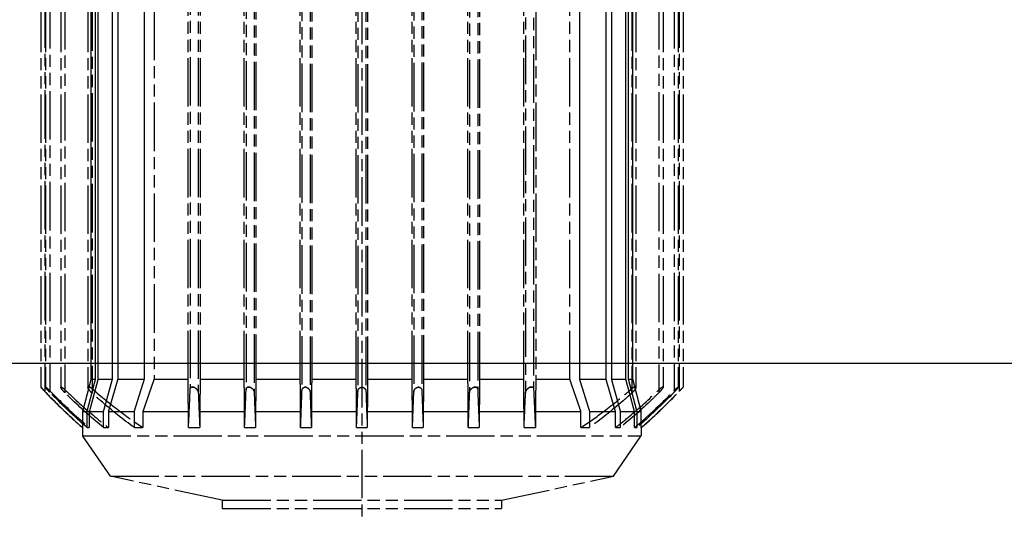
# Model space of a CAD drawing. Header units: millimetres. Extents: x -34725 to 178350, y -13707 to 126150.
# Tile 161 of 256: x 46983 to 47227, y 3030 to 3154. Entities that reach past the tile are written whole.
import ezdxf

# ---------------------------------------------------------------- set-up
doc = ezdxf.new("R2010")
doc.units = ezdxf.units.MM
doc.linetypes.add('AM_ISO09W050', pattern=[22.5, 12, -1.5, 3, -1.5, 3, -1.5])
doc.layers.add('AM_11', color=3, linetype='AM_ISO09W050', lineweight=25)
doc.layers.add('AM_4', color=3, linetype='CONTINUOUS', lineweight=25)

# ---------------------------------------------------------------- blocks, each defined once
blk = doc.blocks.new('Gebäude_2')
at = {"layer": 'AM_4'}
blk.add_line((-4200.5, -3404), (11120.5, -3404), dxfattribs=at)

msp = doc.modelspace()

# ---------------------------------------------------------------- linework, layer by layer
at = {"layer": 'AM_11'}
for p, q in [((47068.152, 4960.188), (47068.152, 3030.235)), ((46989.652, 3249.236), (46989.652, 3062.14)), ((46990.865, 3249.036), (46990.865, 3062.34)), ((47145.439, 3249.036), (47145.439, 3062.34)), ((47146.652, 3249.236), (47146.652, 3062.14)), ((46988.652, 3248.188), (46988.652, 3063.188)), ((46989.865, 3248.188), (46989.865, 3063.188)), ((46993.621, 3248.188), (46993.621, 3063.188)), ((46994.621, 3248.801), (46994.621, 3062.575)), ((47000.343, 3248.188), (47000.343, 3063.188)), ((47001.343, 3248.527), (47001.343, 3062.849)), ((47134.961, 3248.527), (47134.961, 3062.849)), ((47135.961, 3248.188), (47135.961, 3063.188)), ((47141.683, 3248.801), (47141.683, 3062.575)), ((47142.683, 3248.188), (47142.683, 3063.188)), ((47146.439, 3248.188), (47146.439, 3063.188)), ((47147.652, 3248.188), (47147.652, 3063.188)), ((47016.689, 3246.188), (47016.689, 3065.188)), ((47111.195, 3246.188), (47111.195, 3065.188)), ((47119.615, 3065.188), (47119.615, 3246.188)), ((47110.651, 3190.638), (47110.651, 3062.849)), ((47108.651, 3172.755), (47108.651, 3061.744)), ((47108.191, 3065.188), (47108.191, 3169.919)), ((47025.109, 3065.188), (47025.109, 3167.477)), ((47025.653, 3167.428), (47025.653, 3062.849)), ((47027.653, 3167.254), (47027.653, 3061.744)), ((47028.113, 3167.215), (47028.113, 3065.188)), ((47039.023, 3065.188), (47039.023, 3166.439)), ((47039.486, 3166.412), (47039.486, 3062.575)), ((47041.486, 3166.301), (47041.486, 3061.838)), ((47041.903, 3166.279), (47041.903, 3065.188)), ((47082.985, 3166.072), (47082.985, 3062.34)), ((47083.408, 3166.09), (47083.408, 3065.188)), ((47094.401, 3065.188), (47094.401, 3166.7)), ((47094.818, 3166.728), (47094.818, 3061.838)), ((47096.818, 3166.871), (47096.818, 3062.575)), ((47097.281, 3166.905), (47097.281, 3065.188)), ((47052.896, 3065.188), (47052.896, 3165.846)), ((47053.319, 3165.835), (47053.319, 3062.34)), ((47055.319, 3165.787), (47055.319, 3061.972)), ((47055.721, 3165.779), (47055.721, 3065.188)), ((47066.748, 3065.188), (47066.748, 3165.693)), ((47067.152, 3165.695), (47067.152, 3062.14)), ((47069.152, 3165.711), (47069.152, 3062.14)), ((47069.556, 3165.715), (47069.556, 3065.188)), ((47080.583, 3065.188), (47080.583, 3165.978)), ((47080.985, 3165.993), (47080.985, 3061.972)), ((47016.689, 3065.188), (47025.109, 3065.188)), ((47028.113, 3065.188), (47039.023, 3065.188)), ((47041.903, 3065.188), (47052.896, 3065.188)), ((47055.721, 3065.188), (47066.748, 3065.188)), ((47069.556, 3065.188), (47080.583, 3065.188)), ((47083.408, 3065.188), (47094.401, 3065.188)), ((47097.281, 3065.188), (47108.191, 3065.188)), ((47111.195, 3065.188), (47119.615, 3065.188)), ((47005.382, 3057.188), (47006.646, 3057.188)), ((47005.382, 3057.188), (47005.382, 3053.188)), ((47013.935, 3057.188), (47025.207, 3057.188)), ((47013.935, 3057.188), (47013.935, 3053.188)), ((47025.207, 3053.188), (47025.207, 3057.188)), ((47028.024, 3057.188), (47039.105, 3057.188)), ((47028.024, 3057.188), (47028.024, 3053.188)), ((47039.105, 3053.188), (47039.105, 3057.188)), ((47041.825, 3057.188), (47052.972, 3057.188)), ((47041.825, 3057.188), (47041.825, 3053.188)), ((47052.972, 3053.188), (47052.972, 3057.188)), ((47055.647, 3057.188), (47066.822, 3057.188)), ((47055.647, 3057.188), (47055.647, 3053.188)), ((47066.822, 3053.188), (47066.822, 3057.188)), ((47069.483, 3057.188), (47080.657, 3057.188)), ((47069.483, 3057.188), (47069.483, 3053.188)), ((47080.657, 3053.188), (47080.657, 3057.188)), ((47083.332, 3057.188), (47094.479, 3057.188)), ((47083.332, 3057.188), (47083.332, 3053.188)), ((47094.479, 3053.188), (47094.479, 3057.188)), ((47097.199, 3057.188), (47108.28, 3057.188)), ((47097.199, 3057.188), (47097.199, 3053.188)), ((47108.28, 3053.188), (47108.28, 3057.188)), ((47111.097, 3057.188), (47122.369, 3057.188)), ((47111.097, 3057.188), (47111.097, 3053.188)), ((47122.369, 3053.188), (47122.369, 3057.188)), ((47129.658, 3057.188), (47130.922, 3057.188)), ((47130.922, 3053.188), (47130.922, 3057.188)), ((46999, 3054.178), (46999, 3053.188)), ((47000.673, 3056.188), (47000.673, 3053.188)), ((47135.631, 3053.188), (47135.631, 3056.188)), ((47137.304, 3053.188), (47137.304, 3054.178)), ((46998.987, 3053.188), (46999, 3053.188)), ((46998.987, 3053.188), (46998.987, 3051.188)), ((47000.127, 3053.188), (47000.673, 3053.188)), ((47004.194, 3053.188), (47005.382, 3053.188)), ((47011.818, 3053.188), (47013.935, 3053.188)), ((47025.207, 3053.188), (47028.024, 3053.188)), ((47039.105, 3053.188), (47041.825, 3053.188)), ((47052.972, 3053.188), (47055.647, 3053.188)), ((47066.822, 3053.188), (47069.483, 3053.188)), ((47080.657, 3053.188), (47083.332, 3053.188)), ((47094.479, 3053.188), (47097.199, 3053.188)), ((47108.28, 3053.188), (47111.097, 3053.188)), ((47122.369, 3053.188), (47124.486, 3053.188)), ((47130.922, 3053.188), (47132.11, 3053.188)), ((47135.631, 3053.188), (47136.177, 3053.188)), ((47137.304, 3053.188), (47137.317, 3053.188)), ((47137.317, 3053.188), (47137.317, 3051.188)), ((46998.987, 3051.188), (47137.317, 3051.188)), ((47005.904, 3041.188), (46998.987, 3051.188)), ((47130.401, 3041.188), (47137.317, 3051.188)), ((47005.904, 3041.188), (47130.401, 3041.188)), ((47033.57, 3035.188), (47005.904, 3041.188)), ((47102.735, 3035.188), (47130.401, 3041.188)), ((47033.57, 3035.188), (47102.735, 3035.188)), ((47033.57, 3035.188), (47033.57, 3033.188)), ((47102.735, 3035.188), (47102.735, 3033.188)), ((47033.57, 3033.188), (47102.735, 3033.188))]:
    msp.add_line(p, q, dxfattribs=at)
at = {"layer": 'AM_11', "ltscale": 25.75486}
for p, q in [((47001.077, 3246.188), (47001.077, 3065.188)), ((47002.224, 3065.188), (47002.224, 3246.188)), ((47002.819, 3246.188), (47002.819, 3065.188)), ((47006.41, 3065.188), (47006.41, 3246.188)), ((47007.716, 3246.188), (47007.716, 3065.188)), ((47014.32, 3065.188), (47014.32, 3246.188)), ((47121.985, 3246.188), (47121.985, 3065.188)), ((47128.588, 3065.188), (47128.588, 3246.188)), ((47129.894, 3246.188), (47129.894, 3065.188)), ((47133.485, 3065.188), (47133.485, 3246.188)), ((47134.08, 3246.188), (47134.08, 3065.188)), ((47135.227, 3065.188), (47135.227, 3246.188))]:
    msp.add_line(p, q, dxfattribs=at)
at = {"layer": 'AM_11', "ltscale": 10.57055}
for p, q in [((47001.077, 3065.188), (47002.224, 3065.188)), ((47134.08, 3065.188), (47135.227, 3065.188))]:
    msp.add_line(p, q, dxfattribs=at)
at = {"layer": 'AM_11', "ltscale": 11.027125}
for p, q in [((47002.819, 3065.188), (47006.41, 3065.188)), ((47129.894, 3065.188), (47133.485, 3065.188))]:
    msp.add_line(p, q, dxfattribs=at)
at = {"layer": 'AM_11', "ltscale": 12.163457}
for p, q in [((47007.716, 3065.188), (47014.32, 3065.188)), ((47121.985, 3065.188), (47128.588, 3065.188))]:
    msp.add_line(p, q, dxfattribs=at)
at = {"layer": 'AM_11', "ltscale": 0.335473}
for p, q in [((46989.927, 3063.188), (46989.865, 3063.188)), ((47054.319, 3063.188), (47053.972, 3063.188)), ((47082.332, 3063.188), (47081.985, 3063.188)), ((47146.439, 3063.188), (47146.377, 3063.188))]:
    msp.add_line(p, q, dxfattribs=at)
at = {"layer": 'AM_11', "ltscale": 0.350547}
for p, q in [((46990.865, 3062.34), (46990.865, 3061.972)), ((47145.439, 3062.34), (47145.439, 3061.972))]:
    msp.add_line(p, q, dxfattribs=at)
at = {"layer": 'AM_11', "ltscale": 0.67064}
for p, q in [((46993.869, 3063.188), (46993.621, 3063.188)), ((47040.486, 3063.188), (47039.827, 3063.188)), ((47096.477, 3063.188), (47095.818, 3063.188)), ((47142.683, 3063.188), (47142.435, 3063.188))]:
    msp.add_line(p, q, dxfattribs=at)
at = {"layer": 'AM_11', "ltscale": 0.701419}
for p, q in [((46994.621, 3062.575), (46994.621, 3061.838)), ((47141.683, 3062.575), (47141.683, 3061.838))]:
    msp.add_line(p, q, dxfattribs=at)
at = {"layer": 'AM_11', "ltscale": 1.00492}
for p, q in [((47000.9, 3063.188), (47000.343, 3063.188)), ((47026.653, 3063.188), (47025.757, 3063.188)), ((47110.547, 3063.188), (47109.651, 3063.188)), ((47135.961, 3063.188), (47135.404, 3063.188))]:
    msp.add_line(p, q, dxfattribs=at)
at = {"layer": 'AM_11', "ltscale": 1.052781}
for p, q in [((47001.343, 3062.849), (47001.343, 3061.744)), ((47134.961, 3062.849), (47134.961, 3061.744))]:
    msp.add_line(p, q, dxfattribs=at)
at = {"layer": 'AM_11', "ltscale": 10.708159}
for p, q in [((46999, 3057.188), (47000.127, 3057.188)), ((47136.177, 3057.188), (47137.304, 3057.188))]:
    msp.add_line(p, q, dxfattribs=at)
at = {"layer": 'AM_11', "ltscale": 2.865931}
for p, q in [((46999, 3057.188), (46999, 3054.178)), ((47137.304, 3054.178), (47137.304, 3057.188))]:
    msp.add_line(p, q, dxfattribs=at)
at = {"layer": 'AM_11', "ltscale": 3.809293}
for p, q in [((47000.127, 3053.188), (47000.127, 3057.188)), ((47004.194, 3053.188), (47004.194, 3057.188)), ((47011.818, 3053.188), (47011.818, 3057.188)), ((47124.486, 3057.188), (47124.486, 3053.188)), ((47132.11, 3057.188), (47132.11, 3053.188)), ((47136.177, 3057.188), (47136.177, 3053.188))]:
    msp.add_line(p, q, dxfattribs=at)
at = {"layer": 'AM_11', "ltscale": 11.146211}
for p, q in [((47000.673, 3057.188), (47004.194, 3057.188)), ((47132.11, 3057.188), (47135.631, 3057.188))]:
    msp.add_line(p, q, dxfattribs=at)
at = {"layer": 'AM_11', "ltscale": 0.95213}
for p, q in [((47000.673, 3057.188), (47000.673, 3056.188)), ((47135.631, 3056.188), (47135.631, 3057.188))]:
    msp.add_line(p, q, dxfattribs=at)
at = {"layer": 'AM_11', "ltscale": 9.478334}
for p, q in [((47006.646, 3057.188), (47011.818, 3057.188)), ((47124.486, 3057.188), (47129.658, 3057.188))]:
    msp.add_line(p, q, dxfattribs=at)
at = {"layer": 'AM_11'}
for centre, start, end in [((47098.004, 3165.863), 223.19619, 228.69142), ((47038.3, 3165.863), 311.30858, 316.80381)]:
    msp.add_arc(centre, 150, start, end, dxfattribs=at)
for centre, major_axis, ratio, start_param, end_param in [((46990.864, 3063.221), (-0.999, -0.033), 0.0059041, 6.2829889, 6.6373995), ((47054.319, 3063.221), (0.999, 0.006), 0.0329872, 4.3579799, 4.7123905), ((47081.985, 3063.221), (0.999, -0.006), 0.0329872, 4.7123874, 5.0667981), ((47145.44, 3063.221), (0.999, -0.033), 0.0059041, 5.9289711, 6.2833817)]:
    msp.add_ellipse(centre, major_axis=major_axis, ratio=ratio, start_param=start_param, end_param=end_param, dxfattribs=at)
at = {"layer": 'AM_11', "ltscale": 7.871545}
for points, weights in [([(47001.077, 3065.188), (47000.054, 3061.249), (46999, 3057.188)], [1, 1.00011632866, 1]), ([(47137.304, 3057.188), (47136.25, 3061.249), (47135.227, 3065.188)], [1, 1.00011632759, 1])]:
    msp.add_rational_spline(points, weights, degree=2, dxfattribs=at)
at = {"layer": 'AM_11', "ltscale": 7.876348}
for points in [[(47000.127, 3057.188), (47001.191, 3061.25), (47002.224, 3065.188)], [(47134.08, 3065.188), (47135.113, 3061.25), (47136.177, 3057.188)]]:
    msp.add_rational_spline(points, [1, 1.00011857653, 1], degree=2, dxfattribs=at)
at = {"layer": 'AM_11', "ltscale": 7.888409}
for points, weights in [([(47002.819, 3065.188), (47001.763, 3061.253), (47000.673, 3057.188)], [1, 1.00012422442, 1]), ([(47135.631, 3057.188), (47134.541, 3061.253), (47133.485, 3065.188)], [1, 1.00012422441, 1])]:
    msp.add_rational_spline(points, weights, degree=2, dxfattribs=at)
at = {"layer": 'AM_11', "ltscale": 7.906024}
for points, weights in [([(47004.194, 3057.188), (47005.319, 3061.257), (47006.41, 3065.188)], [1.01391253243, 1.02552522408, 1.03699611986]), ([(47129.894, 3065.188), (47130.985, 3061.257), (47132.11, 3057.188)], [1.03700500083, 1.02553400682, 1.01392121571])]:
    msp.add_rational_spline(points, weights, degree=2, dxfattribs=at)
at = {"layer": 'AM_11', "ltscale": 7.104645}
for points, weights in [([(47007.716, 3065.188), (47006.685, 3061.669), (47005.626, 3058.027)], [1, 1.00013175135, 1.00002715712]), ([(47130.678, 3058.027), (47129.619, 3061.669), (47128.588, 3065.188)], [1.00002715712, 1.00013175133, 1])]:
    msp.add_rational_spline(points, weights, degree=2, dxfattribs=at)
at = {"layer": 'AM_11', "ltscale": 7.982998}
for points in [[(47011.818, 3057.188), (47013.088, 3061.277), (47014.32, 3065.188)], [(47121.985, 3065.188), (47123.216, 3061.277), (47124.486, 3057.188)]]:
    msp.add_rational_spline(points, [1, 1.00016882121, 1], degree=2, dxfattribs=at)
at = {"layer": 'AM_11'}
for points, weights in [([(47016.689, 3065.188), (47015.333, 3061.295), (47013.935, 3057.188)], [1, 1.00020468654, 1]), ([(47025.207, 3057.188), (47025.157, 3061.295), (47025.109, 3065.188)], [1, 1.00020468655, 1]), ([(47028.113, 3065.188), (47028.069, 3061.277), (47028.024, 3057.188)], [1, 1.0001688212, 1]), ([(47039.105, 3057.188), (47039.063, 3061.265), (47039.023, 3065.188)], [1, 1.00014689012, 1]), ([(47041.903, 3065.188), (47041.865, 3061.257), (47041.825, 3057.188)], [1.00839267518, 1.00598800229, 1.00332318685]), ([(47052.972, 3057.188), (47052.934, 3061.253), (47052.896, 3065.188)], [1, 1.00012422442, 1]), ([(47055.721, 3065.188), (47055.684, 3061.25), (47055.647, 3057.188)], [1, 1.00011857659, 1]), ([(47066.822, 3057.188), (47066.784, 3061.249), (47066.748, 3065.188)], [1, 1.00011632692, 1]), ([(47069.556, 3065.188), (47069.52, 3061.249), (47069.483, 3057.188)], [1, 1.00011632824, 1]), ([(47080.657, 3057.188), (47080.62, 3061.25), (47080.583, 3065.188)], [1, 1.00011857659, 1]), ([(47083.408, 3065.188), (47083.37, 3061.253), (47083.332, 3057.188)], [1, 1.00012422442, 1]), ([(47094.479, 3057.188), (47094.439, 3061.257), (47094.401, 3065.188)], [1.00332113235, 1.00598599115, 1.00839070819]), ([(47097.281, 3065.188), (47097.241, 3061.265), (47097.199, 3057.188)], [1, 1.00014689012, 1]), ([(47108.28, 3057.188), (47108.235, 3061.277), (47108.191, 3065.188)], [1, 1.0001688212, 1]), ([(47111.195, 3065.188), (47111.147, 3061.295), (47111.097, 3057.188)], [1, 1.00020468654, 1]), ([(47122.369, 3057.188), (47120.971, 3061.295), (47119.615, 3065.188)], [1, 1.00020468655, 1]), ([(47005.626, 3058.027), (47005.504, 3057.608), (47005.382, 3057.188)], [1.00002715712, 1.0000151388, 1]), ([(47130.922, 3057.188), (47130.8, 3057.608), (47130.678, 3058.027)], [1, 1.0000151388, 1.00002715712])]:
    msp.add_rational_spline(points, weights, degree=2, dxfattribs=at)
for points, knots in [([(46988.652, 3063.188), (46988.652, 3063.188), (46988.653, 3063.186), (46988.664, 3063.175), (46988.683, 3063.155), (46988.751, 3063.084), (46988.808, 3063.024), (46988.966, 3062.858), (46989.084, 3062.734), (46989.356, 3062.449), (46989.505, 3062.293), (46989.652, 3062.14)], [0, 0, 0, 0, 0.00928475, 0.00928475, 0.03557209, 0.03557209, 0.07369955, 0.07369955, 0.1287517, 0.1287517, 0.18672819, 0.18672819, 0.18672819, 0.18672819]), ([(46989.652, 3062.14), (46990.612, 3061.138), (46991.593, 3060.141), (46994.65, 3057.123), (46996.791, 3055.128), (46999, 3053.188)], [-8.5902118, -8.5902118, -8.5902118, -8.5902118, -8.1948568, -8.1948568, -7.3852153, -7.3852153, -7.3852153, -7.3852153]), ([(46990.865, 3061.972), (46990.739, 3062.101), (46990.616, 3062.232), (46990.371, 3062.502), (46990.248, 3062.644), (46990.048, 3062.888), (46989.975, 3062.986), (46989.894, 3063.109), (46989.873, 3063.15), (46989.865, 3063.18), (46989.865, 3063.184), (46989.865, 3063.188)], [-0.19141097, -0.19141097, -0.19141097, -0.19141097, -0.1485853, -0.1485853, -0.09988521, -0.09988521, -0.0551686, -0.0551686, -0.0238795, -0.0238795, -0.01782644, -0.01782644, -0.01782644, -0.01782644]), ([(46989.927, 3063.188), (46989.947, 3063.177), (46989.971, 3063.162), (46990.057, 3063.1), (46990.13, 3063.041), (46990.321, 3062.874), (46990.453, 3062.75), (46990.684, 3062.524), (46990.775, 3062.432), (46990.865, 3062.34)], [-0.6948989, -0.6948989, -0.6948989, -0.6948989, -0.6771738, -0.6771738, -0.639025, -0.639025, -0.58394227, -0.58394227, -0.54914883, -0.54914883, -0.54914883, -0.54914883]), ([(46990.865, 3062.34), (46992.722, 3060.441), (46994.647, 3058.576), (46997.951, 3055.547), (46999.304, 3054.353), (47000.673, 3053.188)], [-8.2570664, -8.2570664, -8.2570664, -8.2570664, -7.5215844, -7.5215844, -7.0261264, -7.0261264, -7.0261264, -7.0261264]), ([(46994.621, 3061.838), (46994.621, 3061.838), (46994.621, 3061.838), (46994.431, 3062.024), (46994.249, 3062.222), (46993.975, 3062.553), (46993.868, 3062.695), (46993.71, 3062.94), (46993.659, 3063.037), (46993.626, 3063.14), (46993.621, 3063.166), (46993.621, 3063.188)], [-0.20981903, -0.20981903, -0.20981903, -0.20981903, -0.20975239, -0.20975239, -0.1473012, -0.1473012, -0.0992148, -0.0992148, -0.05490758, -0.05490758, -0.03647152, -0.03647152, -0.03647152, -0.03647152]), ([(46993.621, 3063.188), (46993.621, 3063.187), (46993.63, 3063.186), (46993.676, 3063.185), (46993.73, 3063.186), (46993.825, 3063.187), (46993.846, 3063.187), (46993.869, 3063.188)], [-0.351272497, -0.351272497, -0.351272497, -0.351272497, -0.328344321, -0.328344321, -0.28951525, -0.28951525, -0.279075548, -0.279075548, -0.279075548, -0.279075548]), ([(46993.869, 3063.188), (46993.934, 3063.152), (46994.005, 3063.104), (46994.201, 3062.958), (46994.338, 3062.841), (46994.527, 3062.666), (46994.574, 3062.621), (46994.621, 3062.575)], [-0.66262878, -0.66262878, -0.66262878, -0.66262878, -0.6306546, -0.6306546, -0.57726383, -0.57726383, -0.55952857, -0.55952857, -0.55952857, -0.55952857]), ([(46994.621, 3062.575), (46997.015, 3060.259), (46999.486, 3058.035), (47003.114, 3054.996), (47004.248, 3054.078), (47005.382, 3053.188)], [-7.7079266, -7.7079266, -7.7079266, -7.7079266, -6.7931567, -6.7931567, -6.3806609, -6.3806609, -6.3806609, -6.3806609]), ([(47004.194, 3053.188), (47001.563, 3055.358), (46998.97, 3057.656), (46995.844, 3060.639), (46995.23, 3061.236), (46994.621, 3061.838)], [6.7694023, 6.7694023, 6.7694023, 6.7694023, 7.7201316, 7.7201316, 7.955367, 7.955367, 7.955367, 7.955367]), ([(47001.343, 3061.744), (47001.277, 3061.802), (47001.211, 3061.864), (47000.96, 3062.115), (47000.793, 3062.313), (47000.557, 3062.644), (47000.472, 3062.787), (47000.367, 3063.024), (47000.343, 3063.117), (47000.343, 3063.188)], [-0.23138954, -0.23138954, -0.23138954, -0.23138954, -0.20969834, -0.20969834, -0.14718838, -0.14718838, -0.09910976, -0.09910976, -0.05742593, -0.05742593, -0.05742593, -0.05742593]), ([(47000.343, 3063.188), (47000.343, 3063.186), (47000.365, 3063.184), (47000.407, 3063.184), (47000.45, 3063.183), (47000.514, 3063.183), (47000.594, 3063.183), (47000.68, 3063.184), (47000.784, 3063.186), (47000.9, 3063.188)], [0, 0, 0, 0, 0.3625556, 0.3625556, 0.3625556, 0.7268458, 0.7268458, 0.7268458, 1.1149168, 1.1149168, 1.1149168, 1.1149168]), ([(47000.9, 3063.188), (47000.925, 3063.172), (47000.951, 3063.156), (47001.094, 3063.059), (47001.218, 3062.96), (47001.343, 3062.849)], [-0.640826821, -0.640826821, -0.640826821, -0.640826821, -0.630803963, -0.630803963, -0.584363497, -0.584363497, -0.584363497, -0.584363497]), ([(47001.343, 3062.849), (47003.633, 3060.851), (47005.946, 3058.977), (47010.005, 3055.908), (47011.929, 3054.533), (47013.935, 3053.188)], [-6.822651, -6.822651, -6.822651, -6.822651, -5.9644274, -5.9644274, -5.2954674, -5.2954674, -5.2954674, -5.2954674]), ([(47011.818, 3053.188), (47009.058, 3055.213), (47006.253, 3057.444), (47002.771, 3060.464), (47002.055, 3061.099), (47001.343, 3061.744)], [5.8853481, 5.8853481, 5.8853481, 5.8853481, 6.9113143, 6.9113143, 7.1780814, 7.1780814, 7.1780814, 7.1780814]), ([(47025.207, 3053.188), (47025.278, 3054.533), (47025.346, 3055.908), (47025.49, 3058.977), (47025.572, 3060.851), (47025.653, 3062.849)], [5.2954674, 5.2954674, 5.2954674, 5.2954674, 5.9644274, 5.9644274, 6.822651, 6.822651, 6.822651, 6.822651]), ([(47025.653, 3062.849), (47025.653, 3062.871), (47025.654, 3062.893), (47025.665, 3063.024), (47025.7, 3063.117), (47025.757, 3063.188)], [-0.107107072, -0.107107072, -0.107107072, -0.107107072, -0.099109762, -0.099109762, -0.057425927, -0.057425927, -0.057425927, -0.057425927]), ([(47025.757, 3063.188), (47025.81, 3063.186), (47025.883, 3063.184), (47025.971, 3063.184), (47026.06, 3063.183), (47026.163, 3063.183), (47026.276, 3063.183), (47026.396, 3063.184), (47026.524, 3063.186), (47026.653, 3063.188)], [0, 0, 0, 0, 0.3625556, 0.3625556, 0.3625556, 0.7268458, 0.7268458, 0.7268458, 1.1149168, 1.1149168, 1.1149168, 1.1149168]), ([(47026.653, 3063.188), (47026.681, 3063.172), (47026.709, 3063.156), (47026.882, 3063.047), (47027.022, 3062.93), (47027.308, 3062.626), (47027.439, 3062.435), (47027.601, 3062.085), (47027.646, 3061.925), (47027.653, 3061.768), (47027.653, 3061.756), (47027.653, 3061.744)], [-0.64082682, -0.64082682, -0.64082682, -0.64082682, -0.63080396, -0.63080396, -0.57725645, -0.57725645, -0.5081151, -0.5081151, -0.45008536, -0.45008536, -0.44522825, -0.44522825, -0.44522825, -0.44522825]), ([(47027.653, 3061.744), (47027.678, 3061.099), (47027.704, 3060.464), (47027.827, 3057.444), (47027.926, 3055.213), (47028.024, 3053.188)], [65.5159069, 65.5159069, 65.5159069, 65.5159069, 65.782674, 65.782674, 66.8086402, 66.8086402, 66.8086402, 66.8086402]), ([(47039.105, 3053.188), (47039.145, 3054.078), (47039.185, 3054.996), (47039.314, 3058.035), (47039.401, 3060.259), (47039.486, 3062.575)], [6.3806609, 6.3806609, 6.3806609, 6.3806609, 6.7931567, 6.7931567, 7.7079266, 7.7079266, 7.7079266, 7.7079266]), ([(47039.486, 3062.575), (47039.486, 3062.661), (47039.498, 3062.744), (47039.559, 3062.94), (47039.622, 3063.037), (47039.743, 3063.14), (47039.783, 3063.166), (47039.827, 3063.188)], [-0.128701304, -0.128701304, -0.128701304, -0.128701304, -0.099214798, -0.099214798, -0.054907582, -0.054907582, -0.036471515, -0.036471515, -0.036471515, -0.036471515]), ([(47039.827, 3063.188), (47039.884, 3063.187), (47039.947, 3063.186), (47040.128, 3063.185), (47040.253, 3063.186), (47040.417, 3063.187), (47040.451, 3063.187), (47040.486, 3063.188)], [-0.351272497, -0.351272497, -0.351272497, -0.351272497, -0.328344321, -0.328344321, -0.28951525, -0.28951525, -0.279075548, -0.279075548, -0.279075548, -0.279075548]), ([(47040.486, 3063.188), (47040.584, 3063.152), (47040.676, 3063.104), (47040.9, 3062.958), (47041.029, 3062.841), (47041.278, 3062.54), (47041.38, 3062.349), (47041.469, 3062.051), (47041.486, 3061.942), (47041.486, 3061.838)], [-0.66262878, -0.66262878, -0.66262878, -0.66262878, -0.6306546, -0.6306546, -0.57726383, -0.57726383, -0.50834182, -0.50834182, -0.4688822, -0.4688822, -0.4688822, -0.4688822]), ([(47041.486, 3061.838), (47041.508, 3061.236), (47041.529, 3060.639), (47041.64, 3057.656), (47041.732, 3055.358), (47041.825, 3053.188)], [67.4316968, 67.4316968, 67.4316968, 67.4316968, 67.6669322, 67.6669322, 68.6176615, 68.6176615, 68.6176615, 68.6176615]), ([(47052.972, 3053.188), (47053.021, 3054.353), (47053.068, 3055.547), (47053.185, 3058.576), (47053.253, 3060.441), (47053.319, 3062.34)], [7.0261264, 7.0261264, 7.0261264, 7.0261264, 7.5215844, 7.5215844, 8.2570664, 8.2570664, 8.2570664, 8.2570664]), ([(47053.319, 3062.34), (47053.319, 3062.346), (47053.319, 3062.352), (47053.322, 3062.502), (47053.354, 3062.644), (47053.479, 3062.888), (47053.564, 3062.986), (47053.739, 3063.109), (47053.823, 3063.15), (47053.935, 3063.18), (47053.953, 3063.184), (47053.972, 3063.188)], [-0.15062159, -0.15062159, -0.15062159, -0.15062159, -0.1485853, -0.1485853, -0.09988521, -0.09988521, -0.0551686, -0.0551686, -0.0238795, -0.0238795, -0.01782644, -0.01782644, -0.01782644, -0.01782644]), ([(47054.319, 3063.188), (47054.376, 3063.177), (47054.432, 3063.162), (47054.603, 3063.1), (47054.708, 3063.041), (47054.93, 3062.874), (47055.042, 3062.75), (47055.241, 3062.43), (47055.303, 3062.235), (47055.318, 3062.022), (47055.319, 3061.997), (47055.319, 3061.972)], [-0.6948989, -0.6948989, -0.6948989, -0.6948989, -0.6771738, -0.6771738, -0.639025, -0.639025, -0.58394227, -0.58394227, -0.51221029, -0.51221029, -0.5026873, -0.5026873, -0.5026873, -0.5026873]), ([(47066.822, 3053.188), (47066.9, 3055.128), (47066.975, 3057.123), (47067.083, 3060.141), (47067.118, 3061.138), (47067.152, 3062.14)], [-70.234669, -70.234669, -70.234669, -70.234669, -69.4250275, -69.4250275, -69.0296726, -69.0296726, -69.0296726, -69.0296726]), ([(47067.152, 3062.14), (47067.152, 3062.208), (47067.158, 3062.275), (47067.198, 3062.486), (47067.255, 3062.628), (47067.424, 3062.872), (47067.527, 3062.969), (47067.725, 3063.093), (47067.817, 3063.133), (47067.994, 3063.178), (47068.072, 3063.188), (47068.152, 3063.188), (47068.183, 3063.188), (47068.214, 3063.186), (47068.331, 3063.175), (47068.414, 3063.155), (47068.601, 3063.084), (47068.698, 3063.024), (47068.895, 3062.858), (47068.988, 3062.734), (47069.12, 3062.449), (47069.152, 3062.293), (47069.152, 3062.14)], [-0.17109615, -0.17109615, -0.17109615, -0.17109615, -0.14860798, -0.14860798, -0.09990537, -0.09990537, -0.05518509, -0.05518509, -0.02388782, -0.02388782, 0, 0, 0, 0.00928475, 0.00928475, 0.03557209, 0.03557209, 0.07369955, 0.07369955, 0.1287517, 0.1287517, 0.18672819, 0.18672819, 0.18672819, 0.18672819]), ([(47069.152, 3062.14), (47069.186, 3061.138), (47069.221, 3060.141), (47069.329, 3057.123), (47069.404, 3055.128), (47069.483, 3053.188)], [69.0296726, 69.0296726, 69.0296726, 69.0296726, 69.4250275, 69.4250275, 70.234669, 70.234669, 70.234669, 70.234669]), ([(47080.985, 3061.972), (47080.985, 3062.101), (47081.009, 3062.232), (47081.104, 3062.502), (47081.184, 3062.644), (47081.392, 3062.888), (47081.509, 3062.986), (47081.725, 3063.109), (47081.823, 3063.15), (47081.945, 3063.18), (47081.965, 3063.184), (47081.985, 3063.188)], [-0.19141097, -0.19141097, -0.19141097, -0.19141097, -0.1485853, -0.1485853, -0.09988521, -0.09988521, -0.0551686, -0.0551686, -0.0238795, -0.0238795, -0.01782644, -0.01782644, -0.01782644, -0.01782644]), ([(47082.332, 3063.188), (47082.386, 3063.177), (47082.437, 3063.162), (47082.586, 3063.1), (47082.671, 3063.041), (47082.837, 3062.874), (47082.908, 3062.75), (47082.973, 3062.524), (47082.985, 3062.432), (47082.985, 3062.34)], [-0.6948989, -0.6948989, -0.6948989, -0.6948989, -0.6771738, -0.6771738, -0.639025, -0.639025, -0.58394227, -0.58394227, -0.54914883, -0.54914883, -0.54914883, -0.54914883]), ([(47082.985, 3062.34), (47083.051, 3060.441), (47083.119, 3058.576), (47083.236, 3055.547), (47083.283, 3054.353), (47083.332, 3053.188)], [68.0005494, 68.0005494, 68.0005494, 68.0005494, 68.7360314, 68.7360314, 69.2314894, 69.2314894, 69.2314894, 69.2314894]), ([(47094.479, 3053.188), (47094.572, 3055.358), (47094.664, 3057.656), (47094.775, 3060.639), (47094.796, 3061.236), (47094.818, 3061.838)], [6.7694023, 6.7694023, 6.7694023, 6.7694023, 7.7201316, 7.7201316, 7.955367, 7.955367, 7.955367, 7.955367]), ([(47094.818, 3061.838), (47094.818, 3061.838), (47094.818, 3061.838), (47094.818, 3062.024), (47094.872, 3062.222), (47095.042, 3062.553), (47095.143, 3062.695), (47095.384, 3062.94), (47095.512, 3063.037), (47095.702, 3063.14), (47095.759, 3063.166), (47095.818, 3063.188)], [-0.20981903, -0.20981903, -0.20981903, -0.20981903, -0.20975239, -0.20975239, -0.1473012, -0.1473012, -0.0992148, -0.0992148, -0.05490758, -0.05490758, -0.03647152, -0.03647152, -0.03647152, -0.03647152]), ([(47095.818, 3063.188), (47095.894, 3063.187), (47095.97, 3063.186), (47096.171, 3063.185), (47096.29, 3063.186), (47096.424, 3063.187), (47096.451, 3063.187), (47096.477, 3063.188)], [-0.351272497, -0.351272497, -0.351272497, -0.351272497, -0.328344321, -0.328344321, -0.28951525, -0.28951525, -0.279075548, -0.279075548, -0.279075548, -0.279075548]), ([(47096.477, 3063.188), (47096.551, 3063.152), (47096.61, 3063.104), (47096.737, 3062.958), (47096.788, 3062.841), (47096.815, 3062.666), (47096.818, 3062.621), (47096.818, 3062.575)], [-0.66262878, -0.66262878, -0.66262878, -0.66262878, -0.6306546, -0.6306546, -0.57726382, -0.57726382, -0.55952857, -0.55952857, -0.55952857, -0.55952857]), ([(47096.818, 3062.575), (47096.903, 3060.259), (47096.99, 3058.035), (47097.119, 3054.996), (47097.159, 3054.078), (47097.199, 3053.188)], [66.4414834, 66.4414834, 66.4414834, 66.4414834, 67.3562533, 67.3562533, 67.7687492, 67.7687492, 67.7687492, 67.7687492]), ([(47108.28, 3053.188), (47108.378, 3055.213), (47108.477, 3057.444), (47108.6, 3060.464), (47108.626, 3061.099), (47108.651, 3061.744)], [5.8853481, 5.8853481, 5.8853481, 5.8853481, 6.9113143, 6.9113143, 7.1780814, 7.1780814, 7.1780814, 7.1780814]), ([(47108.651, 3061.744), (47108.651, 3061.802), (47108.658, 3061.864), (47108.708, 3062.115), (47108.796, 3062.313), (47109.017, 3062.644), (47109.137, 3062.787), (47109.396, 3063.024), (47109.524, 3063.117), (47109.651, 3063.188)], [-0.23138954, -0.23138954, -0.23138954, -0.23138954, -0.20969834, -0.20969834, -0.14718838, -0.14718838, -0.09910976, -0.09910976, -0.05742593, -0.05742593, -0.05742593, -0.05742593]), ([(47109.651, 3063.188), (47109.772, 3063.186), (47109.892, 3063.184), (47110.005, 3063.184), (47110.118, 3063.183), (47110.223, 3063.183), (47110.314, 3063.183), (47110.411, 3063.184), (47110.49, 3063.186), (47110.547, 3063.188)], [0, 0, 0, 0, 0.3625556, 0.3625556, 0.3625556, 0.7268458, 0.7268458, 0.7268458, 1.1149168, 1.1149168, 1.1149168, 1.1149168]), ([(47110.547, 3063.188), (47110.56, 3063.172), (47110.571, 3063.156), (47110.628, 3063.059), (47110.651, 3062.96), (47110.651, 3062.849)], [-0.640826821, -0.640826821, -0.640826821, -0.640826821, -0.630803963, -0.630803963, -0.584363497, -0.584363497, -0.584363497, -0.584363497]), ([(47110.651, 3062.849), (47110.732, 3060.851), (47110.814, 3058.977), (47110.958, 3055.908), (47111.026, 3054.533), (47111.097, 3053.188)], [-6.822651, -6.822651, -6.822651, -6.822651, -5.9644274, -5.9644274, -5.2954674, -5.2954674, -5.2954674, -5.2954674]), ([(47122.369, 3053.188), (47124.375, 3054.533), (47126.299, 3055.908), (47130.358, 3058.977), (47132.671, 3060.851), (47134.961, 3062.849)], [5.2954674, 5.2954674, 5.2954674, 5.2954674, 5.9644274, 5.9644274, 6.822651, 6.822651, 6.822651, 6.822651]), ([(47134.961, 3061.744), (47134.249, 3061.099), (47133.533, 3060.464), (47130.051, 3057.444), (47127.246, 3055.213), (47124.486, 3053.188)], [-7.1780814, -7.1780814, -7.1780814, -7.1780814, -6.9113143, -6.9113143, -5.8853481, -5.8853481, -5.8853481, -5.8853481]), ([(47130.922, 3053.188), (47132.056, 3054.078), (47133.19, 3054.996), (47136.818, 3058.035), (47139.289, 3060.259), (47141.683, 3062.575)], [6.3806609, 6.3806609, 6.3806609, 6.3806609, 6.7931567, 6.7931567, 7.7079266, 7.7079266, 7.7079266, 7.7079266]), ([(47141.683, 3061.838), (47141.074, 3061.236), (47140.46, 3060.639), (47137.335, 3057.656), (47134.741, 3055.358), (47132.11, 3053.188)], [-7.955367, -7.955367, -7.955367, -7.955367, -7.7201316, -7.7201316, -6.7694023, -6.7694023, -6.7694023, -6.7694023]), ([(47134.961, 3062.849), (47134.986, 3062.871), (47135.01, 3062.893), (47135.165, 3063.024), (47135.29, 3063.117), (47135.404, 3063.188)], [-0.107107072, -0.107107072, -0.107107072, -0.107107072, -0.099109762, -0.099109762, -0.057425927, -0.057425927, -0.057425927, -0.057425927]), ([(47135.961, 3063.188), (47135.961, 3063.172), (47135.96, 3063.156), (47135.945, 3063.047), (47135.902, 3062.93), (47135.739, 3062.626), (47135.606, 3062.435), (47135.313, 3062.085), (47135.161, 3061.925), (47134.988, 3061.768), (47134.975, 3061.756), (47134.961, 3061.744)], [-0.64082682, -0.64082682, -0.64082682, -0.64082682, -0.63080396, -0.63080396, -0.57725645, -0.57725645, -0.5081151, -0.5081151, -0.45008536, -0.45008536, -0.44522825, -0.44522825, -0.44522825, -0.44522825]), ([(47135.404, 3063.188), (47135.513, 3063.186), (47135.61, 3063.184), (47135.693, 3063.184), (47135.776, 3063.183), (47135.841, 3063.183), (47135.887, 3063.183), (47135.936, 3063.184), (47135.961, 3063.186), (47135.961, 3063.188)], [0, 0, 0, 0, 0.3625556, 0.3625556, 0.3625556, 0.7268458, 0.7268458, 0.7268458, 1.1149168, 1.1149168, 1.1149168, 1.1149168]), ([(47135.631, 3053.188), (47137, 3054.353), (47138.353, 3055.547), (47141.657, 3058.576), (47143.582, 3060.441), (47145.439, 3062.34)], [7.0261264, 7.0261264, 7.0261264, 7.0261264, 7.5215844, 7.5215844, 8.2570664, 8.2570664, 8.2570664, 8.2570664]), ([(47137.304, 3053.188), (47139.513, 3055.128), (47141.654, 3057.123), (47144.711, 3060.141), (47145.693, 3061.138), (47146.652, 3062.14)], [7.3852153, 7.3852153, 7.3852153, 7.3852153, 8.1948568, 8.1948568, 8.5902118, 8.5902118, 8.5902118, 8.5902118]), ([(47141.683, 3062.575), (47141.771, 3062.661), (47141.86, 3062.744), (47142.082, 3062.94), (47142.205, 3063.037), (47142.354, 3063.14), (47142.396, 3063.166), (47142.435, 3063.188)], [-0.128701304, -0.128701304, -0.128701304, -0.128701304, -0.099214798, -0.099214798, -0.054907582, -0.054907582, -0.036471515, -0.036471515, -0.036471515, -0.036471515]), ([(47142.683, 3063.188), (47142.683, 3063.152), (47142.669, 3063.104), (47142.605, 3062.958), (47142.535, 3062.841), (47142.321, 3062.54), (47142.166, 3062.349), (47141.894, 3062.051), (47141.789, 3061.942), (47141.683, 3061.838)], [-0.66262878, -0.66262878, -0.66262878, -0.66262878, -0.6306546, -0.6306546, -0.57726382, -0.57726382, -0.50834182, -0.50834182, -0.4688822, -0.4688822, -0.4688822, -0.4688822]), ([(47142.435, 3063.188), (47142.485, 3063.187), (47142.529, 3063.186), (47142.626, 3063.185), (47142.664, 3063.186), (47142.681, 3063.187), (47142.683, 3063.187), (47142.683, 3063.188)], [-0.351272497, -0.351272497, -0.351272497, -0.351272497, -0.328344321, -0.328344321, -0.28951525, -0.28951525, -0.279075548, -0.279075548, -0.279075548, -0.279075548]), ([(47145.439, 3062.34), (47145.445, 3062.346), (47145.451, 3062.352), (47145.597, 3062.502), (47145.74, 3062.644), (47146, 3062.888), (47146.109, 3062.986), (47146.259, 3063.109), (47146.313, 3063.15), (47146.363, 3063.18), (47146.37, 3063.184), (47146.377, 3063.188)], [-0.15062158, -0.15062158, -0.15062158, -0.15062158, -0.1485853, -0.1485853, -0.09988521, -0.09988521, -0.0551686, -0.0551686, -0.0238795, -0.0238795, -0.01782644, -0.01782644, -0.01782644, -0.01782644]), ([(47146.439, 3063.188), (47146.439, 3063.177), (47146.434, 3063.162), (47146.405, 3063.1), (47146.367, 3063.041), (47146.245, 3062.874), (47146.146, 3062.75), (47145.871, 3062.43), (47145.692, 3062.235), (47145.488, 3062.022), (47145.463, 3061.997), (47145.439, 3061.972)], [-0.6948989, -0.6948989, -0.6948989, -0.6948989, -0.6771738, -0.6771738, -0.639025, -0.639025, -0.58394227, -0.58394227, -0.51221029, -0.51221029, -0.5026873, -0.5026873, -0.5026873, -0.5026873]), ([(47147.652, 3063.188), (47147.652, 3063.188), (47147.643, 3063.178), (47147.6, 3063.133), (47147.561, 3063.093), (47147.444, 3062.969), (47147.351, 3062.872), (47147.118, 3062.628), (47146.983, 3062.486), (47146.782, 3062.275), (47146.717, 3062.208), (47146.652, 3062.14)], [0.71272406, 0.71272406, 0.71272406, 0.71272406, 0.73661188, 0.73661188, 0.76790915, 0.76790915, 0.81262943, 0.81262943, 0.86133204, 0.86133204, 0.8838202, 0.8838202, 0.8838202, 0.8838202])]:
    msp.add_open_spline(points, degree=3, knots=knots, dxfattribs=at)
for points in [[(47000.127, 3053.188), (46996.894, 3056), (46993.784, 3058.955), (46990.865, 3061.972)], [(47055.319, 3061.972), (47055.422, 3058.955), (47055.532, 3056), (47055.647, 3053.188)], [(47080.657, 3053.188), (47080.772, 3056), (47080.882, 3058.955), (47080.985, 3061.972)], [(47145.439, 3061.972), (47142.52, 3058.955), (47139.41, 3056), (47136.177, 3053.188)]]:
    msp.add_open_spline(points, degree=3, dxfattribs=at)

# ---------------------------------------------------------------- block references
at = {"layer": 'AM_4'}
msp.add_blockref('Gebäude_2', (42676.896, 6473.188), dxfattribs=at)

doc.saveas('drawing.dxf')
